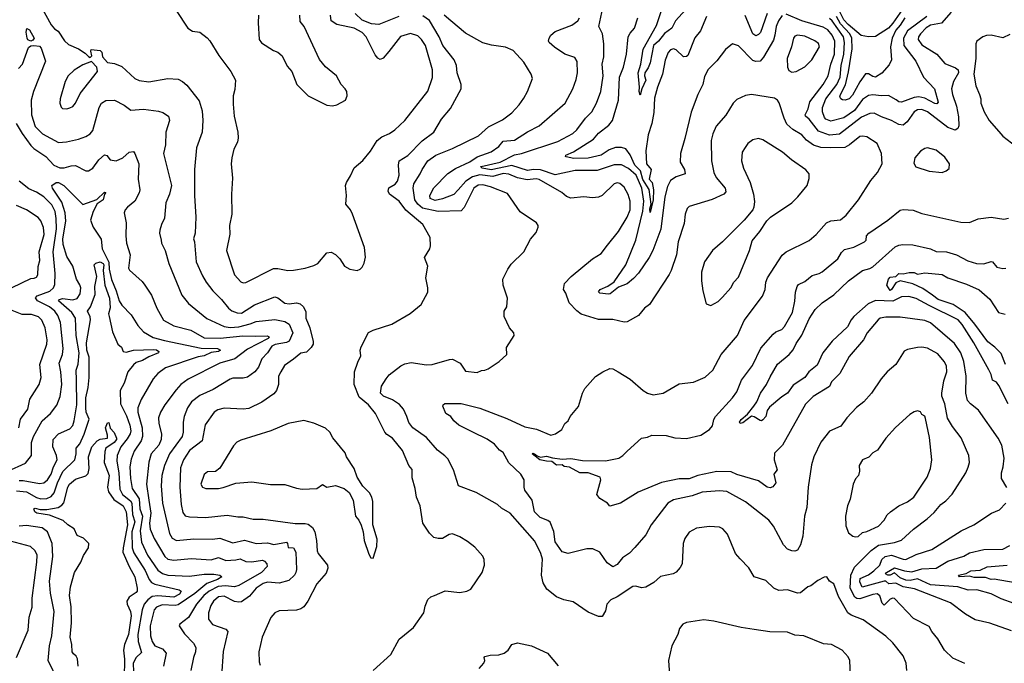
# Model space of a CAD drawing. Extents: x 1245515 to 1420776, y 606314 to 671314.
# Tile 113 of 256: x 1301738 to 1308556, y 655945 to 660403. Entities that reach past the tile are written whole.
import ezdxf

# ---------------------------------------------------------------- set-up
doc = ezdxf.new("R2010")
doc.units = 0

msp = doc.modelspace()

# ---------------------------------------------------------------- linework, layer by layer
at = {"layer": '0CON10XD'}
for points in [[(1302745, 660583.3), (1302903.3, 660345), (1302935, 660323.8), (1302985, 660316), (1303036.6, 660276.6), (1303055.5, 660255.5), (1303116, 660155), (1303200.8, 660045), (1303232.9, 659985), (1303228.3, 659918.3), (1303215.4, 659874.6), (1303217.4, 659817.4), (1303223.5, 659735), (1303249.1, 659625), (1303251.8, 659585), (1303246.5, 659555), (1303220.5, 659505), (1303207.5, 659445), (1303203.5, 659405), (1303212.2, 659305), (1303205.8, 659194.2), (1303207.5, 659055), (1303191.8, 658978.2), (1303192.6, 658917.4), (1303170.6, 658805), (1303226.5, 658635), (1303268.3, 658588.3), (1303285, 658581.4), (1303305, 658583.1), (1303495, 658678.9), (1303525, 658679.5), (1303595, 658665.7), (1303635, 658668.5), (1303715, 658682.9), (1303775, 658700), (1303803.3, 658715), (1303865, 658787.5), (1303895, 658792.5), (1303925, 658777.5), (1303955, 658747.5), (1303987.5, 658695), (1304024.1, 658674.1), (1304075, 658666.7), (1304096.1, 658673.9), (1304110.7, 658689.3), (1304123.9, 658716.1), (1304131.7, 658758.3), (1304125.9, 658824.1), (1304042, 659055), (1304028, 659085), (1303996, 659125), (1304000.8, 659185), (1303993.3, 659255), (1304000, 659275), (1304029.7, 659320.3), (1304054.2, 659375.8), (1304115, 659426.7), (1304166.9, 659493.1), (1304213.6, 659566.4), (1304245, 659590.8), (1304298.8, 659615), (1304335, 659639.4), (1304404.3, 659705), (1304565, 659908.1), (1304597.7, 660002.3), (1304596.9, 660055), (1304547.4, 660225), (1304521.1, 660265), (1304495, 660291.1), (1304445, 660307.7), (1304375, 660287.1), (1304295, 660181.9), (1304255, 660136.7), (1304235, 660127.5), (1304217.1, 660137.1), (1304200.4, 660160.4), (1304137.6, 660285), (1304109.3, 660315), (1304054.3, 660345), (1303935, 660368.9), (1303894.4, 660395), (1303891.1, 660435)], [(1301882, 660502), (1301956.4, 660366.4), (1301979.8, 660339.8), (1302005, 660322.5), (1302047.6, 660257.6), (1302075, 660230), (1302145, 660200.6), (1302191.2, 660171.2), (1302215, 660147.5), (1302225, 660140), (1302237, 660153), (1302230, 660185), (1302233, 660197), (1302295, 660190), (1302307, 660177), (1302312.5, 660145), (1302345, 660106.7), (1302395, 660099.2), (1302445, 660078.6), (1302535, 659995.7), (1302565, 659980.6), (1302633.2, 659973.2), (1302765, 659995.6), (1302835, 659990.8), (1302865.5, 659975.5), (1302895, 659950), (1302980.9, 659840.9), (1303002.1, 659772.1), (1303006.4, 659705), (1303000.9, 659625), (1302963.3, 659515), (1302947.5, 659365), (1302948.5, 659185), (1302957.5, 659035), (1302954.2, 658925), (1302942.5, 658885), (1302947.5, 658865), (1302960.4, 658725), (1303005, 658629.2), (1303029.5, 658585), (1303075, 658524.4), (1303135.6, 658465), (1303183.5, 658405), (1303206.8, 658386.8), (1303245, 658372), (1303275, 658371.3), (1303365, 658428.2), (1303505, 658483.2), (1303525, 658476.2), (1303575, 658440), (1303605, 658435.9), (1303655, 658442.5), (1303679.2, 658435), (1303704.4, 658415), (1303718.7, 658378.7), (1303720, 658335), (1303747.6, 658267.6), (1303770, 658175), (1303769.4, 658155), (1303757, 658133), (1303725, 658100), (1303685, 658094.3), (1303635, 658050.8), (1303572.2, 658007.8), (1303545.7, 657965), (1303529.5, 657935), (1303529.4, 657875), (1303517.5, 657835), (1303497.6, 657812.4), (1303415, 657753.5), (1303325, 657708.9), (1303285, 657705.5), (1303155, 657712.5), (1303109.8, 657700.2), (1303085, 657684.3), (1303023.5, 657596.5), (1303002.7, 657485), (1302915, 657419.4), (1302873.3, 657355), (1302851.5, 657298.5), (1302846.1, 657165), (1302856.8, 657045), (1302868.8, 656988.8), (1302885, 656965.7), (1302915, 656959.2), (1303025, 656955.5), (1303175, 656970.6), (1303249.4, 656960.6), (1303285, 656960), (1303355, 656943.6), (1303425, 656943.2), (1303645, 656914.5), (1303715, 656914.4), (1303735, 656908.5), (1303765.9, 656885.9), (1303781.5, 656855), (1303793.5, 656795), (1303797.1, 656725), (1303804.7, 656704.7), (1303870.6, 656625), (1303872.2, 656605), (1303860, 656570), (1303794.6, 656495.4), (1303733.3, 656375), (1303705, 656336.9), (1303685, 656322.2), (1303655, 656313.1), (1303535, 656308.6), (1303505.6, 656294.4), (1303477.1, 656262.9), (1303416.9, 656125), (1303394.1, 656024.1), (1303395.9, 655955.9), (1303402.9, 655932.9)], [(1307018.6, 660431.4), (1306993.1, 660395), (1306976.8, 660355), (1306967.5, 660295), (1306958.1, 660261.9), (1306887.7, 660142.2), (1306865, 660116.7), (1306835, 660112.7), (1306815, 660121.2), (1306715, 660222.5), (1306675, 660236), (1306624.5, 660195.5), (1306565, 660118), (1306505, 660058.6), (1306480.5, 660009.5), (1306469.6, 659955), (1306434.7, 659885.3), (1306387.6, 659762.4), (1306345, 659580), (1306313.8, 659475), (1306311.9, 659415), (1306340.6, 659365), (1306346, 659335), (1306285, 659315.5), (1306245, 659288.5), (1306223.3, 659246.7), (1306205.4, 659175.4), (1306176.9, 658953.1), (1306123.3, 658805), (1306097.6, 658755), (1306023, 658647), (1305989, 658611), (1305945, 658574), (1305885, 658551.4), (1305826.2, 658505), (1305815, 658502.1), (1305755, 658508.2), (1305745, 658518.8), (1305758.6, 658535), (1305811.7, 658558.3), (1305855, 658587.5), (1305935.2, 658704.8), (1306005.6, 658875), (1306053.5, 659076.5), (1306060.3, 659145), (1306047.2, 659235), (1306007.1, 659325), (1305955, 659371.6), (1305905, 659398.4), (1305855, 659398.6), (1305737.4, 659357.4), (1305585, 659358.9), (1305445, 659329.3), (1305345, 659363.1), (1305295, 659366.3), (1305255, 659357.8), (1305145, 659392.7), (1305003.4, 659363.4), (1304940, 659375), (1304928.6, 659385), (1304932.8, 659387.2), (1305065, 659416.8), (1305163.5, 659466.5), (1305212.9, 659477.1), (1305465, 659558.2), (1305568.1, 659615), (1305595, 659640), (1305655, 659720), (1305700.5, 659765), (1305732.2, 659825), (1305761.2, 659905), (1305777.5, 660015), (1305772, 660095), (1305782.9, 660145), (1305783.8, 660235), (1305774.5, 660305), (1305749.1, 660355), (1305776.5, 660485)], [(1306396.2, 660523.8), (1306278.6, 660395), (1306255, 660344.5), (1306202.4, 660307.6), (1306161.2, 660255), (1306126.9, 660225), (1306105, 660104), (1306091.1, 660068.9), (1306067.5, 660035), (1306065.5, 660015), (1306075, 659983.3), (1306047, 659923), (1306035, 659880), (1306028.6, 659905), (1306030.9, 659935), (1306020.7, 660035), (1306039.2, 660095), (1306055, 660198.8), (1306147.2, 660362.8), (1306199.5, 660515)], [(1303392.5, 660435), (1303388.3, 660381.7), (1303396.2, 660265), (1303412.7, 660242.7), (1303495, 660190), (1303525, 660178.8), (1303555, 660153.3), (1303591.3, 660081.3), (1303622, 660045), (1303656.2, 659955), (1303736.7, 659875), (1303865, 659810), (1303905, 659806.7)], [(1303905, 659806.7), (1303935, 659813.8), (1303993.6, 659846.4), (1304006.7, 659875), (1304002.5, 659905), (1303992.5, 659925), (1303963.9, 659953.9), (1303932.5, 660015), (1303855, 660076.7), (1303815, 660126.7), (1303708.6, 660355), (1303680.6, 660390.6), (1303678.1, 660435)], [(1304184.7, 655895.3), (1304308.2, 656005), (1304365, 656112.9), (1304466.2, 656193.8), (1304535.9, 656294.1), (1304545, 656340), (1304565, 656386.7), (1304584.2, 656405.8), (1304610, 656415), (1304683.9, 656446.1), (1304785, 656436.2), (1304835, 656443.8), (1304862.3, 656457.7), (1304940, 656575), (1304956, 656625), (1304954, 656665), (1304945, 656686.2), (1304888.9, 656748.9), (1304839.7, 656789.7), (1304785, 656822), (1304735, 656841.2), (1304712.3, 656837.7), (1304665, 656810), (1304635, 656810), (1304605, 656817.5), (1304576.4, 656846.4), (1304530, 656915), (1304512, 657035), (1304485.8, 657095), (1304477.5, 657155), (1304455, 657230), (1304455, 657286.7), (1304432, 657315), (1304388, 657418), (1304319.2, 657505), (1304279.5, 657529.5), (1304265.6, 657545), (1304201.1, 657675), (1304153.6, 657735), (1304088.1, 657788.1), (1304053.6, 657875), (1304057.1, 657962.9), (1304079.1, 658030.9), (1304101.2, 658075), (1304095.7, 658115), (1304103.4, 658136.6), (1304154.3, 658235.7), (1304185, 658252), (1304315, 658294), (1304442.3, 658367.7), (1304518.8, 658431.2), (1304563.6, 658516.4), (1304564, 658545), (1304550.8, 658615), (1304564, 658695), (1304542, 658755), (1304578.8, 658815), (1304583.9, 658836.1), (1304581.2, 658895), (1304529.2, 658985), (1304412.6, 659082.6), (1304365, 659145.4), (1304297.8, 659195), (1304289.2, 659215), (1304295, 659237.8), (1304337, 659263), (1304353.8, 659285), (1304364.7, 659325.3), (1304360.8, 659395), (1304365.5, 659425), (1304425, 659462), (1304525, 659563.5), (1304605.8, 659625), (1304658.9, 659715), (1304721.1, 659788.9), (1304795.8, 659925), (1304794, 659955), (1304768.1, 660035), (1304762.2, 660085), (1304746.4, 660125), (1304668, 660225), (1304643.1, 660283.1), (1304576.3, 660396.3), (1304529.5, 660430.5)], [(1304364.3, 660425), (1304225, 660368.9), (1304175, 660373.1), (1304109, 660399), (1304060.8, 660445)], [(1305455, 656404.3), (1305387.9, 656457.9), (1305362.4, 656502.4), (1305351.5, 656555), (1305357.2, 656667.2), (1305346.2, 656706.2), (1305305, 656790.8), (1305134.1, 656984.1), (1305075, 657018.8), (1305046.7, 657045), (1304897.9, 657127.9), (1304776, 657175), (1304742.9, 657285), (1304701.7, 657361.7), (1304682.9, 657382.9), (1304630.2, 657420.2), (1304555, 657510), (1304460.7, 657575), (1304433.2, 657613.2), (1304418.4, 657655), (1304396.2, 657706.2), (1304367.4, 657737.4), (1304320.2, 657770.2), (1304258, 657795), (1304236.2, 657815), (1304244, 657865), (1304276.2, 657915), (1304297.3, 657942.7), (1304376.7, 658005), (1304405, 658018.6), (1304448.3, 658028.3), (1304555, 658013.1), (1304595, 658014.3), (1304715, 658050), (1304735, 658051.1), (1304788.8, 658025), (1304825, 657968.8), (1304905, 657959.2), (1304935, 657974), (1304960, 657975), (1304982.5, 657985), (1305057.5, 658035), (1305112.5, 658085), (1305108.3, 658131.7), (1305162.5, 658215), (1305160, 658235), (1305129.3, 658269.3), (1305093.6, 658346.4), (1305093.3, 658385), (1305112, 658415), (1305115.7, 658475), (1305086, 658565), (1305084.2, 658605), (1305119.2, 658675), (1305141.5, 658708.5), (1305228.6, 658795), (1305275, 658883.8), (1305315, 658930), (1305328.8, 658965), (1305328, 658978), (1305315.9, 658995.9), (1305203, 659073), (1305115, 659198.1), (1304999.4, 659245), (1304945, 659260), (1304912.4, 659257.6), (1304883.3, 659236.7), (1304815, 659101.4), (1304795, 659079.1), (1304634.8, 659075.2), (1304528, 659098), (1304494.6, 659124.6), (1304473.8, 659155), (1304462.5, 659235), (1304466.4, 659265), (1304512.1, 659335), (1304524.1, 659365.9), (1304564.5, 659425), (1304618.9, 659465), (1304735, 659511.1), (1304915, 659597.8), (1304985, 659661.4), (1305081.1, 659708.9), (1305145, 659758.1), (1305197.4, 659812.6), (1305229.8, 659860.2), (1305254.4, 659905), (1305290, 659995), (1305280.8, 660025), (1305228.8, 660108.8), (1305155, 660188.8), (1305102.7, 660212.7), (1305005, 660226.9), (1304945, 660243.3), (1304825, 660310), (1304724.3, 660394.3), (1304678.5, 660435)], [(1308283, 655943), (1308199.7, 655979.7), (1308142.5, 656035), (1308095.8, 656115), (1308054.6, 656164.6), (1308035, 656200.8), (1307926.3, 656256.3), (1307795, 656394.4), (1307785, 656397.3), (1307765, 656389.2), (1307725, 656347.3), (1307711.5, 656361.5), (1307695, 656411.5), (1307675.7, 656425.7), (1307645, 656422.1), (1307555, 656392.5), (1307535, 656393.8), (1307522.3, 656402.3), (1307489.6, 656465), (1307493.6, 656556.4), (1307519, 656611), (1307612.7, 656705), (1307633.3, 656726.7), (1307685, 656762.8), (1307795, 656780.8), (1307845, 656797.8), (1307928.1, 656875), (1308022.9, 656945), (1308071.4, 656988.6), (1308115.8, 657045), (1308150.4, 657069.6), (1308195, 657116), (1308288.8, 657265), (1308305, 657302.5), (1308314.2, 657335.8), (1308310, 657385), (1308257.8, 657507.8), (1308197.5, 657585), (1308163.6, 657643.6), (1308143.3, 657743.3), (1308124.6, 657795), (1308123.1, 657815), (1308138.1, 657901.9), (1308158.9, 657965), (1308155.4, 658005), (1308140.4, 658035), (1308095, 658088.2), (1308025, 658128.6), (1307985.6, 658135.6), (1307955, 658133.1), (1307885, 658118.6), (1307862.8, 658107.2), (1307804.2, 658015), (1307746.2, 657965), (1307703.8, 657915), (1307635.7, 657815), (1307584.2, 657755), (1307533.5, 657716.5), (1307465, 657645.7), (1307425, 657588), (1307345, 657554), (1307285, 657475.8), (1307237.9, 657375), (1307221.2, 657318.8), (1307198.2, 657165), (1307188.6, 657025), (1307172.2, 656965), (1307160, 656825), (1307144.5, 656765), (1307125, 656728.8), (1307105, 656722), (1307085, 656723.3), (1307055, 656736.2), (1307028, 656765), (1306958.2, 656895), (1306926.8, 656936.8), (1306765, 657062.5), (1306635, 657134.5), (1306585, 657140.5), (1306465, 657131.2), (1306395, 657106), (1306265, 657078.2), (1306225.8, 657055), (1306110, 656905), (1306074, 656835), (1305997.5, 656747.5), (1305961.7, 656708.3), (1305912, 656675), (1305875, 656630), (1305845, 656614), (1305805, 656640), (1305755.3, 656715.3), (1305707, 656737), (1305665, 656738.7), (1305535, 656706), (1305495, 656716.4), (1305445, 656786), (1305437.6, 656857.6), (1305412, 656922), (1305395, 656934.5), (1305342.2, 656955), (1305303.1, 656995), (1305286.2, 657075), (1305236.8, 657145), (1305231.3, 657165), (1305231.8, 657215), (1305209.2, 657255), (1305125, 657334.4), (1305086.9, 657405), (1305061.5, 657421.5), (1305025, 657462.2), (1304975, 657498.4), (1304875, 657546.4), (1304778, 657595), (1304743.3, 657625), (1304723.8, 657655), (1304690, 657675), (1304667.5, 657725), (1304670, 657735), (1304682.5, 657745), (1304795, 657744.4), (1304925, 657711.8), (1305111.1, 657641.1), (1305235, 657581.9), (1305315.7, 657565.7), (1305415, 657526.2), (1305447.5, 657535), (1305493.3, 657565), (1305513.3, 657605), (1305536.7, 657625), (1305550, 657655), (1305607, 657723), (1305635.6, 657815), (1305651.9, 657848.1), (1305725, 657932.5), (1305775, 657964.3), (1305825, 657985.8), (1305845, 657984.2), (1305883.3, 657965), (1305965, 657912), (1306055, 657834), (1306085, 657816), (1306125, 657804.2), (1306195, 657816), (1306305, 657880), (1306405, 657891.4), (1306485, 657926), (1306538, 657975), (1306595.4, 658084.6), (1306709.2, 658215), (1306755, 658320), (1306882.4, 658487.6), (1306900, 658535), (1306905.5, 658585), (1306916.7, 658615), (1307018.1, 658771.9), (1307045.7, 658794.3), (1307205.7, 658874.3), (1307252.5, 658915), (1307324.7, 658995.3), (1307355, 659010.4), (1307422.5, 659017.5), (1307462.1, 659047.9), (1307545.7, 659154.3), (1307631.6, 659288.4), (1307677.5, 659345), (1307710, 659405), (1307705.8, 659475), (1307675.6, 659545), (1307605, 659591.5), (1307575, 659597.3), (1307555, 659593.8), (1307483.8, 659536.2), (1307451.2, 659518.8), (1307355, 659514.2), (1307285, 659518.4), (1307235, 659532.8), (1307187.4, 659567.4), (1307154.7, 659604.7), (1307092.7, 659642.7), (1307050.4, 659680.4), (1307031.5, 659721.5), (1306997.9, 659827.9), (1306985, 659846.2), (1306965, 659860), (1306805, 659884.4), (1306765, 659876.9), (1306705, 659849.2), (1306678.8, 659825), (1306627.6, 659742.4), (1306561.1, 659665), (1306537.7, 659612.3), (1306525.4, 659565), (1306528.9, 659425), (1306543.8, 659345), (1306560.4, 659310.4), (1306622.7, 659235), (1306628.8, 659211.2), (1306614, 659195), (1306532.5, 659157.5), (1306375, 659110), (1306360, 659095), (1306346, 659056), (1306339.1, 658990.9), (1306297.8, 658865), (1306285.8, 658775), (1306249.4, 658665), (1306235, 658638.8), (1306100.3, 658429.7), (1306064.5, 658405.5), (1306023.3, 658355), (1305945, 658310), (1305925, 658308), (1305845.6, 658325.6), (1305745, 658325.6), (1305625, 658362.9), (1305595.5, 658385.5), (1305542.7, 658442.7), (1305519.1, 658509.1), (1305503.3, 658535), (1305510, 658575), (1305556.1, 658623.9), (1305705, 658746.2), (1305765, 658783.8), (1305809.2, 658840.8), (1305885, 658936), (1305945.3, 659034.7), (1305965.9, 659085), (1305965.9, 659145), (1305951.5, 659191.5), (1305925, 659241.9), (1305895, 659267.3), (1305875, 659271.8), (1305854.2, 659265), (1305771.2, 659185), (1305746.8, 659173.2), (1305705, 659170), (1305645, 659175.6), (1305555, 659166.2), (1305525, 659178.8), (1305492, 659205), (1305335, 659296.9), (1305315, 659301.2), (1305252.6, 659292.6), (1305185, 659308.2), (1305125, 659333), (1305085, 659337.8), (1305013.4, 659316.6), (1304925, 659327.6), (1304874.4, 659315.6), (1304827.3, 659285), (1304774.8, 659225.2), (1304745, 659192.2), (1304665, 659161.6), (1304615, 659149.5), (1304580, 659165), (1304577.8, 659185), (1304605, 659237.3), (1304703.1, 659336.9), (1304755, 659371.8), (1304855, 659418), (1304906.2, 659453.8), (1305002.8, 659487.2), (1305055.9, 659524.1), (1305085, 659560.8), (1305165, 659568.2), (1305255, 659626.5), (1305335, 659666.9), (1305515, 659825.7), (1305568.5, 659925), (1305592.1, 659987.9), (1305600.8, 660035), (1305597.3, 660112.7), (1305581.1, 660141.1), (1305512.5, 660165), (1305442.1, 660212.1), (1305403.8, 660245), (1305400, 660255), (1305403.8, 660275), (1305416.2, 660295), (1305445, 660322), (1305561.4, 660365), (1305603.3, 660395), (1305614.5, 660415)], [(1306495, 660424), (1306453.1, 660325), (1306413.3, 660276.7), (1306363.8, 660155), (1306355, 660148), (1306335, 660145.8), (1306285, 660194.4), (1306265, 660201.8), (1306245, 660194.4), (1306228.2, 660175), (1306208.5, 660121.5), (1306188.2, 660025), (1306154.7, 659935), (1306135, 659858.8), (1306130.2, 659759.8), (1306116.1, 659685), (1306089.6, 659605), (1306074.3, 659495.7), (1306078.4, 659405), (1306111.2, 659365), (1306097.7, 659297.8), (1306117.4, 659275), (1306125.9, 659225), (1306125.5, 659155.5), (1306105, 659068), (1306102.7, 659092.8), (1306110, 659125), (1306097.7, 659227.7), (1306054.1, 659295), (1306036.6, 659356.6), (1305997.5, 659395), (1305965, 659467.8), (1305935, 659507.6), (1305905, 659518.4), (1305865, 659517.8), (1305819, 659501), (1305765, 659463.9), (1305675, 659443.6), (1305575, 659441.5), (1305522.6, 659452.6), (1305517.5, 659455), (1305518.8, 659465), (1305573.5, 659486.5), (1305712.5, 659575), (1305745, 659616.1), (1305818.5, 659671.5), (1305842.8, 659705), (1305883.6, 659845), (1305892.5, 660005), (1305920.4, 660075), (1305941.1, 660165), (1305951.8, 660285), (1305965, 660310), (1305995, 660344), (1306019.5, 660415)], [(1306913.9, 660446.1), (1306868.2, 660315), (1306855, 660299.3), (1306835, 660290.4), (1306814.4, 660304.4), (1306762, 660432)], [(1308189.1, 660455), (1308122, 660378), (1308044.3, 660365.7), (1308015, 660345.6), (1307975.3, 660305), (1307961.3, 660285), (1307959.3, 660265), (1307985, 660228.9), (1308088.9, 660165), (1308145, 660098.5), (1308218.8, 660068.8), (1308236.7, 660055), (1308239.1, 660035), (1308204, 659975), (1308190.9, 659925), (1308197.5, 659885), (1308225.3, 659805), (1308239.4, 659729.4), (1308242.4, 659667.6), (1308235, 659650), (1308215, 659638.8), (1308165, 659656.9), (1308024.5, 659765), (1307985, 659781.3), (1307955, 659777.8), (1307931.5, 659765), (1307884.6, 659695), (1307855, 659672.8), (1307826.6, 659676.6), (1307775, 659705.5), (1307705, 659729.6), (1307655, 659756.1), (1307625, 659753.2), (1307567.2, 659727.2), (1307415, 659608.9), (1307345, 659603.5), (1307270.2, 659630.2), (1307205, 659713.1), (1307179.6, 659735), (1307177.3, 659745), (1307198.4, 659785), (1307208.9, 659835), (1307302.2, 659955), (1307335.7, 660014.3), (1307355.2, 660095), (1307380.2, 660165), (1307382.6, 660255), (1307364.3, 660295), (1307335, 660331.8), (1307302.1, 660352.1), (1307155, 660395.5), (1307045, 660441.9)], [(1308019.8, 660425), (1307885.4, 660324.6), (1307858.5, 660275), (1307859.8, 660225), (1307942.7, 660115), (1307997.1, 660005), (1308073.6, 659925), (1308098.1, 659831.9), (1308089.2, 659820.8), (1308075, 659822.5), (1308005, 659860), (1307965, 659869.2), (1307933.1, 659865), (1307845, 659832.8), (1307825, 659833.9), (1307807, 659847), (1307755, 659877.7), (1307704.7, 659874.7), (1307645, 659882.7), (1307615, 659878), (1307575, 659850.7), (1307518.4, 659775), (1307445, 659722.2), (1307355, 659699.4), (1307321.5, 659715), (1307311.5, 659725), (1307297.8, 659765), (1307297.5, 659795), (1307319.8, 659855), (1307397.1, 659955), (1307418.8, 660005), (1307427.3, 660085), (1307445.2, 660165.2), (1307449.4, 660245), (1307442.9, 660285), (1307365, 660394.4), (1307345, 660411.4)], [(1307867.1, 660415), (1307836, 660365), (1307805, 660329.5), (1307780.2, 660275), (1307768.6, 660215), (1307774.2, 660125), (1307758.9, 660091.1), (1307708.2, 660031.8), (1307665, 660004.8), (1307645, 660008.9), (1307615, 660027.8), (1307595, 660026.9), (1307555, 659971.6), (1307505, 659880.4), (1307480.9, 659855), (1307455, 659844.7), (1307436.9, 659846.9), (1307424, 659854), (1307418.3, 659868.3), (1307421.2, 659885), (1307457.4, 659952.6), (1307477.7, 660042.3), (1307501.8, 660201.8), (1307499.3, 660275), (1307486.3, 660305), (1307420.8, 660375), (1307393.3, 660425)], [(1307848.3, 660471.7), (1307785, 660378.3), (1307755, 660344.1), (1307665, 660287.5), (1307615, 660284.2), (1307565, 660294.4), (1307475, 660369), (1307445, 660401.4), (1307416.5, 660456.5)], [(1301815, 660254.6), (1301795, 660262.5), (1301788.7, 660275), (1301783, 660317), (1301787.5, 660342.5), (1301805, 660332.9), (1301838.8, 660275), (1301830, 660260), (1301815, 660254.6)], [(1307085, 660039.2), (1307115, 660042.9), (1307175, 660075.8), (1307224.4, 660125), (1307275.5, 660215.5), (1307269.1, 660239.1), (1307245, 660257.3), (1307175, 660288.2), (1307125, 660296.5), (1307105, 660289.2), (1307096.7, 660275), (1307082.7, 660215), (1307052.2, 660135), (1307054.3, 660075), (1307065, 660050), (1307085, 660039.2)], [(1308595, 660299.3), (1308545, 660276.8), (1308465, 660295.5), (1308432.7, 660292.7), (1308408, 660285), (1308366.2, 660255), (1308360, 660235), (1308358.7, 660135), (1308345.4, 660025), (1308358.1, 659945), (1308384.3, 659885), (1308392.9, 659855), (1308393.1, 659825), (1308417.1, 659765), (1308451.1, 659705), (1308517.9, 659627.9), (1308546.4, 659596.4), (1308635, 659525.8)], [(1301729.8, 660065), (1301757.8, 660095), (1301799.8, 660210.2), (1301815, 660220.8), (1301835, 660224.2), (1301875, 660220), (1301886.5, 660205), (1301917.3, 660115), (1301832.5, 659905), (1301816.8, 659845), (1301818.8, 659745), (1301845, 659662.9), (1301895, 659612.1), (1302006.6, 659553.4), (1302063, 659557), (1302145, 659575.5), (1302195.9, 659594.1), (1302225, 659613.3), (1302243.8, 659636.2), (1302287.8, 659795), (1302305.4, 659825), (1302335, 659843.8), (1302395, 659844.4), (1302461.3, 659811.3), (1302506.6, 659776.6), (1302595, 659782.2), (1302700, 659770), (1302729.8, 659759.8), (1302768.1, 659735), (1302775.5, 659705.5), (1302749.6, 659625), (1302748.8, 659535), (1302732.9, 659475), (1302789.4, 659255), (1302776, 659194), (1302750, 659135), (1302741.7, 659028.3), (1302720, 658985), (1302708.6, 658945), (1302705.8, 658925), (1302716.7, 658875), (1302718.9, 658855), (1302745, 658803.3), (1302771.4, 658715), (1302860.6, 658495), (1302906.2, 658436.2), (1303033.2, 658333.2), (1303155, 658277.4), (1303195, 658271.5), (1303255, 658275.8), (1303334.5, 658295.5), (1303375, 658312), (1303505, 658325.3), (1303573, 658313), (1303605, 658293.2), (1303630.4, 658235), (1303603.4, 658176.6), (1303585, 658165.9), (1303506.3, 658153.7), (1303485, 658141.6), (1303454.3, 658095.7), (1303415.9, 658055), (1303392.7, 657997.3)], [(1302065, 659785.8), (1302085, 659791.9), (1302105, 659802.2), (1302125, 659824.4), (1302157.8, 659892.2), (1302276, 660045), (1302273.3, 660075), (1302235, 660112.5), (1302175, 660090.8), (1302115, 660052.5), (1302074.3, 660015), (1302051.9, 659975), (1302017.5, 659855), (1302016, 659825), (1302025, 659797.5), (1302035, 659788.8), (1302065, 659785.8)], [(1301714.7, 659685), (1301755, 659615.5), (1301815, 659532.1), (1301835, 659511.3), (1301918.2, 659455), (1301975, 659394.6), (1302015, 659376.6), (1302045, 659376), (1302095, 659390.8), (1302125, 659392.7), (1302195, 659357.1), (1302215, 659355.7), (1302245, 659374.2), (1302285, 659433.1), (1302325, 659467.5), (1302341.2, 659461.2), (1302365, 659432.5), (1302405, 659425.6), (1302453.1, 659446.9), (1302495, 659486.2), (1302525, 659490.5), (1302536.5, 659476.5), (1302563.8, 659405), (1302558, 659298), (1302569.4, 659225), (1302565.5, 659204.5), (1302534.4, 659145.6), (1302484.3, 659105), (1302468.1, 659085), (1302461.4, 659065), (1302475.7, 658995.7), (1302473.1, 658905), (1302478.1, 658855), (1302502.2, 658775), (1302491.7, 658681.7), (1302498.3, 658668.3), (1302585, 658590), (1302605, 658564), (1302650, 658495), (1302688.2, 658405), (1302735, 658321.4), (1302805, 658282.3), (1302922, 658252), (1303015, 658200.5), (1303126, 658196), (1303283.9, 658213.9), (1303369.1, 658210.9), (1303453.7, 658213.7), (1303468.8, 658205), (1303458.9, 658195), (1303315, 658120), (1303228.1, 658055), (1303124.4, 658025), (1302905, 657912.9), (1302854.8, 657875.3), (1302820.9, 657839.1), (1302742.7, 657735), (1302712.7, 657685), (1302700, 657645), (1302701.2, 657605), (1302719.6, 657535), (1302717.2, 657495), (1302700.8, 657455), (1302648.7, 657395), (1302631.5, 657338.5), (1302616.2, 657185), (1302633.4, 657075), (1302647.2, 656985), (1302636, 656915), (1302640.5, 656875), (1302669.3, 656809.3), (1302706, 656746), (1302743.4, 656685), (1302765, 656666.7), (1302805, 656660.3), (1302925, 656671.1), (1303065, 656662.8), (1303115, 656678), (1303165, 656657.9), (1303235, 656660.6), (1303265, 656668.2), (1303305, 656651.2), (1303345, 656648.1), (1303418.8, 656658.8), (1303433, 656653), (1303449.1, 656635), (1303450.9, 656615), (1303412.6, 656575), (1303255, 656483), (1303225, 656474), (1303162.6, 656482.6), (1303113, 656477), (1303049.8, 656445), (1303014, 656415), (1302961.7, 656355), (1302906.7, 656263.3), (1302846.7, 656215), (1302842.5, 656205), (1302878.8, 656148.8), (1302941.2, 656085), (1302958.2, 656055), (1302956.2, 656025), (1302941.5, 655985), (1302923.6, 655895)], [(1306525, 658423.3), (1306575, 658450.8), (1306605, 658480), (1306663.1, 658545), (1306684.4, 658585), (1306715, 658620), (1306792.5, 658805), (1306809.7, 658870.3), (1306862.9, 658935), (1306910.9, 659009.1), (1306938, 659035), (1307083.8, 659135), (1307126, 659175), (1307190, 659255), (1307206.1, 659303.9), (1307204, 659335), (1307182.5, 659362.5), (1307081.9, 659431.9), (1307021.4, 659485), (1306885, 659570), (1306855, 659578.9), (1306815, 659571.1), (1306780, 659545), (1306761.3, 659518.7), (1306740.6, 659485), (1306735.6, 659425), (1306750.5, 659375), (1306796.2, 659275), (1306820, 659195), (1306825.7, 659144.3), (1306822, 659105), (1306815, 659086.7), (1306755.7, 659014.3), (1306605, 658863.3), (1306535, 658803.3), (1306480, 658725), (1306459.4, 658655), (1306458.6, 658595), (1306468, 658525), (1306492.5, 658435), (1306525, 658423.3)], [(1308125, 659344), (1308152.5, 659355), (1308175, 659372.5), (1308176, 659405), (1308145, 659451.2), (1308085, 659500), (1308025, 659515.8), (1308005, 659511.4), (1307975, 659492.5), (1307935.8, 659445), (1307929.3, 659409.3), (1307944.1, 659384.1), (1308035, 659352.9), (1308125, 659344)], [(1301655, 657274.7), (1301777.7, 657332.3), (1301819.5, 657385), (1301819.5, 657475), (1301832.5, 657515), (1301894.8, 657625.2), (1301951.2, 657675), (1301995, 657734), (1302017.3, 657792.7), (1302029.4, 657875), (1302023.2, 657965), (1302010.3, 658025), (1302033.8, 658085), (1302039.3, 658125), (1302020.2, 658305), (1302002.6, 658355), (1301980.9, 658385), (1301943.4, 658415), (1301860.5, 658455), (1301847, 658477), (1301858.9, 658491.1), (1301947.7, 658522.3), (1301971.3, 658545), (1301981.7, 658568.3), (1301984.3, 658645), (1301969.4, 658795), (1301992.3, 658955), (1301991.5, 659025), (1301983.5, 659075), (1301959.6, 659119.6), (1301905, 659175.3), (1301855, 659208.2), (1301800.8, 659230.8), (1301734.5, 659285)], [(1301735, 657211.3), (1301762.2, 657212.2), (1301875, 657189.3), (1301904.7, 657195.3), (1301931.1, 657215), (1301956.4, 657255), (1301971.9, 657305), (1301997.1, 657355), (1301992.5, 657385), (1301966.7, 657445), (1301970.5, 657495), (1302006, 657534), (1302085, 657568.2), (1302105, 657592.9), (1302115.9, 657625), (1302132.9, 657735), (1302130.7, 657909.3), (1302128.6, 657975), (1302142.9, 658017.1), (1302149.3, 658095), (1302130, 658215), (1302124.7, 658334.7), (1302100, 658375), (1302007.3, 658455), (1302014.2, 658465.8), (1302035, 658471.5), (1302105, 658463.6), (1302135, 658472.9), (1302156.7, 658503.3), (1302160.4, 658545), (1302155.3, 658565.3), (1302130.8, 658605), (1302106.7, 658695), (1302065, 658762), (1302039, 658845), (1302037.9, 658885), (1302058, 659008), (1302053, 659065), (1302029.5, 659139.5), (1301966, 659235), (1301961.2, 659255), (1301990, 659275), (1302005.9, 659275.9), (1302043.3, 659255), (1302175, 659123.6), (1302273.3, 659156.7), (1302325, 659209.4), (1302333.8, 659205), (1302325.3, 659194.7), (1302315, 659154.1), (1302275, 659128), (1302246.5, 659075), (1302229.4, 659015), (1302246.2, 658966.2), (1302302.4, 658882.4), (1302310.3, 658815), (1302354.3, 658724.3), (1302357.6, 658675), (1302373.5, 658603.5), (1302406.1, 658525), (1302426.1, 658455), (1302445, 658426.2), (1302509.8, 658359.8), (1302555, 658284.4), (1302595, 658240), (1302662.1, 658202.1), (1302740.4, 658180.4), (1302995, 658127.8), (1303107.5, 658125), (1303128.9, 658115), (1303115, 658104.5), (1303065, 658097.4), (1303015, 658075.1), (1302975, 658067.5), (1302747.6, 657992.4), (1302695, 657953.1), (1302662.2, 657915), (1302578.5, 657771.5), (1302556.8, 657715), (1302555.9, 657685), (1302585.8, 657575), (1302589.4, 657515), (1302579.6, 657485), (1302530.3, 657415), (1302510.5, 657359.5), (1302501.7, 657305), (1302506, 657224), (1302517.1, 657155), (1302566.5, 657085), (1302569, 657015), (1302588.1, 656965), (1302572.9, 656862.9), (1302581.2, 656785), (1302622.5, 656695), (1302695, 656589.6), (1302726.5, 656566.5), (1302765, 656556.2), (1302915, 656548.2), (1303015, 656563), (1303083.4, 656563.4), (1303123.8, 656555), (1303138, 656545), (1303107.3, 656525), (1303035, 656498.1), (1302951.4, 656428.6), (1302835, 656350), (1302814.2, 656345.8), (1302725, 656349.1), (1302686.2, 656333.8), (1302668.6, 656315), (1302642.5, 656205), (1302643, 656135), (1302655, 656095.6), (1302675, 656066.5), (1302726.9, 656045), (1302752.9, 656015), (1302734.4, 655924.4)], [(1301685, 658549.1), (1301815, 658609.5), (1301837.4, 658612.6), (1301855, 658620), (1301864.2, 658635), (1301867, 658693), (1301876.9, 658735), (1301873.3, 658795), (1301907.9, 658915), (1301903.5, 658963.5), (1301885, 659010), (1301865, 659033.1), (1301785, 659085.6), (1301715.3, 659115.3)], [(1308572.6, 657162.6), (1308537.8, 657225), (1308536.4, 657265), (1308548.2, 657305), (1308554.5, 657365), (1308538.5, 657455), (1308514.6, 657504.6), (1308377.6, 657697.6), (1308321.1, 657741.1), (1308301.9, 657765), (1308290, 657815), (1308292, 657935), (1308275.9, 658035), (1308255.7, 658095.7), (1308210.9, 658160.9), (1308044.3, 658304.3), (1308005, 658318.8), (1307835, 658343.2), (1307735, 658343.1), (1307697.5, 658335), (1307682, 658325), (1307606, 658235), (1307582, 658185), (1307480.8, 658069.2), (1307417.8, 657952.2), (1307359.2, 657895), (1307345, 657861.2), (1307233, 657793), (1307179.6, 657740.4), (1307019.4, 657455), (1306965, 657400), (1306961.6, 657355), (1306984.4, 657285.6), (1306960, 657255), (1306973.3, 657195), (1306953.6, 657166.4), (1306935, 657160), (1306915, 657164.3), (1306855, 657208), (1306705, 657252.9), (1306665, 657270.3), (1306565, 657273.2), (1306435, 657245.3), (1306375, 657223.1), (1306305, 657223.1), (1306182.3, 657197.7), (1306020.5, 657129.5), (1305898.2, 657055), (1305825, 657033.8), (1305807.5, 657055), (1305755, 657086), (1305734.3, 657114.3), (1305761.4, 657215), (1305758.8, 657235), (1305675, 657263.5), (1305617.5, 657265), (1305545, 657302.9), (1305509.3, 657309.3), (1305495, 657318.6), (1305455, 657317.6), (1305423.6, 657343.6), (1305385, 657344.4), (1305340.8, 657355), (1305285.7, 657395), (1305290.5, 657399.5), (1305303.3, 657396.7), (1305321.7, 657381.7), (1305345, 657373.6), (1305385, 657380.4), (1305427.1, 657367.1), (1305495, 657359.6), (1305555, 657362.9), (1305635, 657349.3), (1305795, 657347.6), (1305885.8, 657365), (1305915.7, 657385), (1305944.3, 657415), (1306045, 657504.2), (1306085, 657512), (1306115, 657525.7), (1306215, 657522.9), (1306275, 657506.9), (1306355, 657501.1), (1306455, 657526.2), (1306515, 657563.8), (1306535, 657590), (1306545.5, 657634.5), (1306556.9, 657655), (1306675.2, 657784.8), (1306704.7, 657825), (1306737.3, 657905), (1306811.7, 658008.3), (1306871.2, 658128.8), (1306956, 658225), (1306975, 658240.6), (1307015, 658256.9), (1307035, 658277.5), (1307089.1, 658375), (1307106, 658454), (1307110.5, 658515), (1307121.9, 658555), (1307132.2, 658567.8), (1307175, 658588.6), (1307225, 658630), (1307275, 658644.2), (1307295, 658657.5), (1307403.1, 658746.9), (1307428.8, 658791.2), (1307449.2, 658810.7), (1307513.4, 658826.6), (1307587.5, 658865), (1307599.2, 658875), (1307602.9, 658905), (1307617.1, 658925), (1307748.8, 659015), (1307835.7, 659084.3), (1307855, 659089.2), (1307925, 659082.5), (1307985, 659060.9), (1308255, 658999.5), (1308315, 658998.6), (1308375.9, 659024.1), (1308465, 659035.7), (1308551.9, 659021.9), (1308585, 659027.5)], [(1308582.9, 657742.9), (1308519.2, 657869.2), (1308502.2, 657892.2), (1308474.2, 657905), (1308464.6, 657945), (1308448.8, 657978.8), (1308345.3, 658165), (1308265, 658291.8), (1308237.1, 658325), (1308035, 658422.2), (1307945, 658472.3), (1307895, 658486.6), (1307845, 658482.5), (1307785, 658453.9), (1307665, 658459), (1307614.4, 658435.6), (1307515, 658347.2), (1307495, 658322.9), (1307470.8, 658275), (1307363.6, 658176.4), (1307299.2, 658095), (1307259.5, 658010.5), (1307203.1, 657965), (1307174.7, 657925), (1307095, 657872.3), (1307055, 657815.4), (1307015, 657789.6), (1306931.3, 657718.7), (1306913.5, 657696.5), (1306903.8, 657655), (1306885, 657631.1), (1306875, 657624.5), (1306865, 657627.5), (1306825, 657653.1), (1306805, 657657.8), (1306745, 657610), (1306726.1, 657606.1), (1306721.4, 657615), (1306735, 657634.2), (1306778.7, 657671.3), (1306822.5, 657725), (1306842, 657755), (1306867.5, 657815), (1306909.2, 657875), (1306935, 657928.8), (1306985, 658017.1), (1307066.9, 658083.1), (1307095, 658116.9), (1307115, 658160), (1307155, 658218.9), (1307205, 658331.4), (1307246.9, 658395), (1307295, 658441.9), (1307375, 658496.7), (1307476.7, 658595), (1307575, 658666.7), (1307625, 658678.9), (1307645, 658690.6), (1307801.3, 658828.7), (1307825, 658840.4), (1307854.7, 658845.3), (1307923.1, 658843.1), (1308045.2, 658815.2), (1308085, 658796.6), (1308155, 658796), (1308226.1, 658773.9), (1308302.7, 658732.7), (1308364, 658714), (1308415, 658710.8), (1308465, 658727.3), (1308475, 658725.6), (1308505, 658688.6), (1308545, 658680), (1308567.3, 658682.7)], [(1301715, 657139.4), (1301785, 657132.2), (1301855, 657093.7), (1301885, 657084.4), (1301925, 657085.7), (1301955, 657099.5), (1301977, 657125), (1301998.9, 657195), (1302037.4, 657272.6), (1302120.3, 657355), (1302129.7, 657395), (1302128.1, 657435), (1302153.7, 657465), (1302185, 657532.9), (1302218, 657635), (1302199.3, 657685), (1302194.9, 657715), (1302197.1, 657782.9), (1302212.8, 657855), (1302220, 657925), (1302218.9, 658065), (1302203.7, 658115), (1302200, 658165), (1302228, 658325), (1302225.9, 658345.9), (1302208.6, 658385), (1302229.5, 658415), (1302260.6, 658499.4), (1302259, 658555), (1302273.1, 658625), (1302254.5, 658705), (1302264.6, 658715.4), (1302295, 658724.8), (1302315, 658715.1), (1302319.7, 658705), (1302315.8, 658665), (1302327.7, 658565), (1302361, 658475), (1302363.8, 658406.2), (1302354.1, 658365), (1302357.8, 658347.8), (1302380.6, 658240.6), (1302417.5, 658155), (1302443.3, 658135), (1302454.3, 658104.3), (1302475, 658100), (1302527.2, 658112.8), (1302665, 658118.8), (1302685.9, 658115.9), (1302701.5, 658105), (1302698.6, 658095), (1302632.1, 658067.9), (1302588.6, 658041.4), (1302545, 658027.5), (1302525, 658012.1), (1302486.8, 657965), (1302461.3, 657885), (1302434.8, 657835), (1302435, 657742.5), (1302478.4, 657658.4), (1302501, 657595), (1302507.6, 657555), (1302503.2, 657535), (1302481.3, 657498.7), (1302437.3, 657445), (1302413.9, 657385), (1302411.1, 657345), (1302423.9, 657265), (1302432.3, 657152.3), (1302450, 657115), (1302505, 657070.6), (1302515.7, 657055), (1302518.3, 656975), (1302535.4, 656925), (1302515.6, 656855), (1302515.8, 656745.8), (1302529.4, 656709.4), (1302606.9, 656586.9), (1302634.6, 656524.6), (1302651.8, 656505), (1302673.8, 656493.8), (1302842.9, 656452.9), (1302855.8, 656445), (1302845.2, 656425), (1302805, 656404), (1302695, 656413.5), (1302655, 656407.4), (1302625.2, 656385), (1302600.9, 656355), (1302585.7, 656314.3), (1302555.9, 656145), (1302559, 656095), (1302581.2, 656018.8), (1302545.4, 655984.6), (1302523.1, 655945), (1302525.3, 655885)], [(1308565, 658014.2), (1308535, 658090), (1308491.2, 658135), (1308442.1, 658172.1), (1308353, 658295), (1308285, 658374), (1308201, 658431), (1308098.2, 658465), (1308060, 658495), (1307991.8, 658541.8), (1307923.3, 658573.3), (1307835, 658593.1), (1307805, 658581.4), (1307775, 658533.1), (1307765, 658528), (1307742.2, 658565), (1307754.6, 658605), (1307765, 658619.1), (1307805, 658624.5), (1307825, 658645.3), (1307855, 658641.5), (1307897.5, 658652.5), (1307931.4, 658651.4), (1307955, 658641.2), (1308005, 658650.3), (1308125, 658637.5), (1308165, 658614.5), (1308295, 658571.8), (1308381.4, 658531.4), (1308456.2, 658466.2), (1308516, 658375), (1308562.9, 658362.9)], [(1301732.7, 657575), (1301744.4, 657635), (1301794.7, 657705.3), (1301808.5, 657775), (1301873.1, 657875), (1301887.5, 657925), (1301877.5, 658015), (1301925.9, 658155), (1301929.4, 658185), (1301915, 658267.5), (1301891.1, 658321.1), (1301869.2, 658345), (1301820.7, 658360.7), (1301755, 658362.1), (1301675, 658392.5)], [(1303392.7, 657997.3), (1303366.7, 657963.3), (1303315, 657926.9), (1303285, 657919.5), (1303215, 657921.1), (1303195, 657913.3), (1303077.7, 657842.3), (1302985, 657799.2), (1302928.5, 657755), (1302899.1, 657715), (1302876.4, 657655), (1302869.6, 657615), (1302871.1, 657545), (1302862.7, 657515), (1302775.9, 657395), (1302739.7, 657315), (1302723.3, 657246.7), (1302717.2, 657175), (1302727.2, 657055), (1302774.7, 656845), (1302795, 656812.5), (1302825, 656794.6), (1302945, 656806.9), (1303074, 656804), (1303125, 656812.7), (1303215, 656780.4), (1303295, 656797.6), (1303374.6, 656774.6), (1303455, 656778.9), (1303497.2, 656767.2), (1303584.5, 656784.5), (1303592.5, 656775), (1303597, 656747), (1303635, 656744.2), (1303650.8, 656715), (1303654.2, 656595), (1303649.4, 656575), (1303640.8, 656555), (1303602.4, 656517.6), (1303535, 656499.7), (1303455, 656506.5), (1303425, 656498.1), (1303376.2, 656465), (1303330, 656410), (1303275, 656370.8), (1303255, 656367.5), (1303225, 656373.1), (1303155, 656410), (1303115.8, 656405), (1303080, 656375), (1303060.7, 656345), (1303044.6, 656294.6), (1303045, 656250), (1303073, 656213), (1303165, 656182.5), (1303180, 656165), (1303147, 656027), (1303134.4, 655855)], [(1307525, 656821.4), (1307545, 656824.3), (1307575, 656851.9), (1307605, 656857.9), (1307685, 656894.4), (1307725, 656936), (1307745.5, 656974.5), (1307767.5, 656995), (1307825, 657035.6), (1307886.6, 657063.4), (1307929.2, 657095), (1308021.1, 657235), (1308046.2, 657295), (1308053.8, 657355), (1308038.3, 657508.3), (1308011.2, 657641.2), (1308005, 657657.5), (1307985, 657667.5), (1307975, 657686.7), (1307955, 657693.8), (1307932.3, 657687.7), (1307901.2, 657668.8), (1307801.7, 657578.3), (1307736.2, 657505), (1307677.7, 657422.3), (1307645, 657402.5), (1307617, 657373), (1307573.3, 657355), (1307550.8, 657315), (1307553.8, 657275), (1307546.2, 657245), (1307526.8, 657223.2), (1307510.6, 657185), (1307489.1, 657080.9), (1307470, 657035), (1307455.7, 656965), (1307457.9, 656897.9), (1307477.9, 656847.9), (1307506.6, 656826.6), (1307525, 656821.4)], [(1304185, 656672.5), (1304210, 656755), (1304213.3, 656805), (1304183.3, 656905), (1304183.3, 657065), (1304176.2, 657095), (1304160, 657125), (1304115, 657172.5), (1304074.3, 657234.3), (1304054.2, 657295), (1304000, 657375), (1303992.5, 657402.5), (1303905.7, 657505.7), (1303885, 657546.7), (1303855, 657573.3), (1303775, 657608.8), (1303705, 657625.8), (1303597.5, 657605), (1303477.5, 657555), (1303268.6, 657491.4), (1303242.4, 657477.6), (1303218.1, 657451.9), (1303123.3, 657296.7), (1303095, 657274), (1303037.7, 657272.3), (1303015, 657253.3), (1302992, 657185), (1303004, 657165), (1303026.8, 657156.8), (1303115, 657156.4), (1303147.8, 657162.2), (1303235, 657193.2), (1303345, 657201.1), (1303475, 657183.5), (1303575, 657183.5), (1303655, 657158.1), (1303695, 657152.2), (1303795, 657156.5), (1303835, 657184.6), (1303865, 657164.2), (1303925, 657176), (1303985.7, 657155.7), (1304019.2, 657129.2), (1304046.7, 657075), (1304062.5, 656965), (1304087, 656937), (1304101.7, 656901.7), (1304116.4, 656856.4), (1304122.5, 656795), (1304155, 656700), (1304170, 656675), (1304185, 656672.5)], [(1302141.9, 655925), (1302139.1, 655975), (1302128.9, 655995), (1302109.5, 656009.5), (1302100.4, 656025), (1302099.4, 656075), (1302087.7, 656125), (1302096.5, 656226.5), (1302095.1, 656335.1), (1302083.4, 656415), (1302090, 656475), (1302116.5, 656575), (1302162.5, 656645), (1302179.4, 656690.6), (1302215.5, 656745), (1302217.1, 656775), (1302180.7, 656810.7), (1302135, 656830), (1302115, 656877.5), (1302072.5, 656905), (1302040, 656935), (1301945, 656971), (1301857.1, 656985), (1301842.7, 656995), (1301835.7, 657014.3), (1301845, 657018.5), (1301879.2, 657009.2), (1301925, 657010.2), (1302005.4, 657024.6), (1302030.6, 657039.4), (1302043.8, 657056.2), (1302071.8, 657165), (1302082.9, 657185), (1302125, 657220.6), (1302195, 657242.9), (1302211.3, 657258.7), (1302219.8, 657295), (1302214.6, 657374.6), (1302237.5, 657445), (1302275, 657486.5), (1302295, 657497.1), (1302346, 657505), (1302346.7, 657525), (1302331.9, 657575), (1302345, 657610), (1302355, 657612.5), (1302363.6, 657573.6), (1302393.3, 657543.3), (1302408.2, 657505), (1302408.2, 657495), (1302392.5, 657475), (1302334.2, 657435), (1302327.1, 657412.9), (1302322.3, 657335), (1302357.4, 657245), (1302347.1, 657165), (1302353, 657133), (1302389.2, 657079.2), (1302453.8, 657035), (1302474.5, 656995), (1302485.5, 656905), (1302453.6, 656745), (1302452.9, 656715), (1302495, 656614.4), (1302534.7, 656545), (1302551.9, 656465), (1302552, 656445), (1302545, 656436.2), (1302496.2, 656403.8), (1302479.5, 656375), (1302482.1, 656355), (1302505.8, 656305), (1302509.8, 656275), (1302490.7, 656145), (1302464.1, 656075), (1302456.7, 656035), (1302464.4, 655974.4), (1302461.6, 655845)], [(1308605, 656168.9), (1308455, 656222.9), (1308355, 656246.4), (1308287.5, 656285), (1308183.9, 656363.9), (1307935, 656460.6), (1307855, 656475.8), (1307805, 656499.7), (1307756.1, 656496.1), (1307735, 656513.2), (1307724, 656514), (1307572.6, 656472.6), (1307555, 656508.6), (1307558.1, 656531.9), (1307615, 656557.2), (1307653, 656585), (1307695, 656624.5), (1307707, 656663), (1307732.1, 656685), (1307775, 656693.6), (1307855, 656665.2), (1307875, 656664.7), (1307945, 656698.8), (1308055, 656733.2), (1308257.9, 656862.1), (1308346.2, 656905), (1308466.7, 656985), (1308521.9, 657008.1), (1308566.4, 657053.6)], [(1302007.8, 655817.8), (1301934.5, 655965), (1301944.6, 656065), (1301960.3, 656135), (1301976.7, 656305), (1301951.3, 656431.3), (1301944.3, 656515), (1301968, 656685), (1301962.4, 656775), (1301929.6, 656855), (1301894.2, 656884.3), (1301785, 656898.9), (1301735.5, 656895.5)], [(1307881.2, 655895), (1307875.7, 655945), (1307855, 655996), (1307785, 656086), (1307735, 656132), (1307578.8, 656245), (1307495, 656278.2), (1307473.6, 656293.6), (1307408.5, 656408.5), (1307376.2, 656496.2), (1307346.7, 656515), (1307327.5, 656545), (1307308.3, 656541.7), (1307265, 656518.8), (1307217.3, 656482.7), (1307195, 656473.8), (1307145, 656432.5), (1307125, 656431.5), (1307055, 656453.5), (1306995, 656448.9), (1306960.8, 656465), (1306905, 656517.5), (1306824.4, 656544.4), (1306786.8, 656606.8), (1306727.6, 656667.6), (1306695, 656706.2), (1306638.9, 656838.9), (1306607.2, 656877.2), (1306585, 656887.1), (1306515, 656893.3), (1306425, 656882), (1306375, 656852.5), (1306345, 656808.8), (1306333.5, 656775), (1306325.7, 656635), (1306312.2, 656607.8), (1306282.9, 656577.1), (1306264.2, 656565.8), (1306175, 656546.2), (1306130, 656505), (1306075, 656472.9), (1306045, 656467.8), (1306005, 656480.4), (1305985, 656476.5), (1305875.3, 656404.7), (1305832.5, 656385), (1305804.2, 656355), (1305795, 656307.5), (1305771.7, 656268.3), (1305745, 656268.8), (1305675, 656298.8), (1305570.3, 656370.3), (1305505, 656384.2), (1305455, 656404.3)], [(1301715.5, 655985), (1301795.9, 656174.1), (1301803.9, 656265), (1301824.6, 656335), (1301825.3, 656395.3), (1301857.7, 656645), (1301858.2, 656695), (1301844.6, 656724.6), (1301813.3, 656753.3), (1301675, 656791.5)], [(1308625, 656360.4), (1308535, 656390.9), (1308465.3, 656425.3), (1308365, 656454.6), (1308305, 656452.2), (1308234.1, 656474.1), (1308045, 656489.1), (1307955, 656529.6), (1307905, 656519.5), (1307875, 656521), (1307835, 656537.8), (1307795, 656571.1), (1307765.5, 656554.5), (1307750.6, 656555), (1307732.7, 656565), (1307740.4, 656575), (1307795, 656606), (1307865, 656586.6), (1307915, 656579.3), (1307985, 656599.4), (1308083.8, 656605), (1308165, 656652.5), (1308275, 656687.5), (1308315, 656710.4), (1308415, 656734.1), (1308545.3, 656734.7), (1308595, 656762.1)], [(1308631.5, 656501.5), (1308485, 656528), (1308465, 656526.4), (1308425, 656540.5), (1308348.4, 656538.4), (1308315, 656548.8), (1308245, 656544.3), (1308238.8, 656555), (1308292.7, 656567.2), (1308325, 656586.4), (1308389.2, 656590.7), (1308437.8, 656612.2), (1308576, 656625)], [(1307491.2, 655855), (1307485.8, 655965), (1307475, 655988.8), (1307433.8, 656035), (1307360, 656075), (1307305, 656080), (1307167.5, 656135), (1307105, 656140.6), (1307055, 656160), (1306933.2, 656163.2), (1306825, 656178.6), (1306735, 656193.1), (1306545, 656237.5), (1306475, 656245.8), (1306355, 656228), (1306330, 656215), (1306308, 656185), (1306296, 656145), (1306254, 656065), (1306230, 655965), (1306246.2, 655735)], [(1304920.4, 655909.6), (1304951.9, 655945), (1304960, 655965), (1304953.3, 655985), (1304957.9, 655992.1), (1304995, 656001.2), (1305055.7, 656004.3), (1305093.8, 656015), (1305121.4, 656035), (1305145, 656075.8), (1305185, 656086), (1305282.5, 656065), (1305392.5, 656015), (1305467.9, 655927.9)]]:
    msp.add_lwpolyline(points, dxfattribs=at)

doc.saveas('drawing.dxf')
